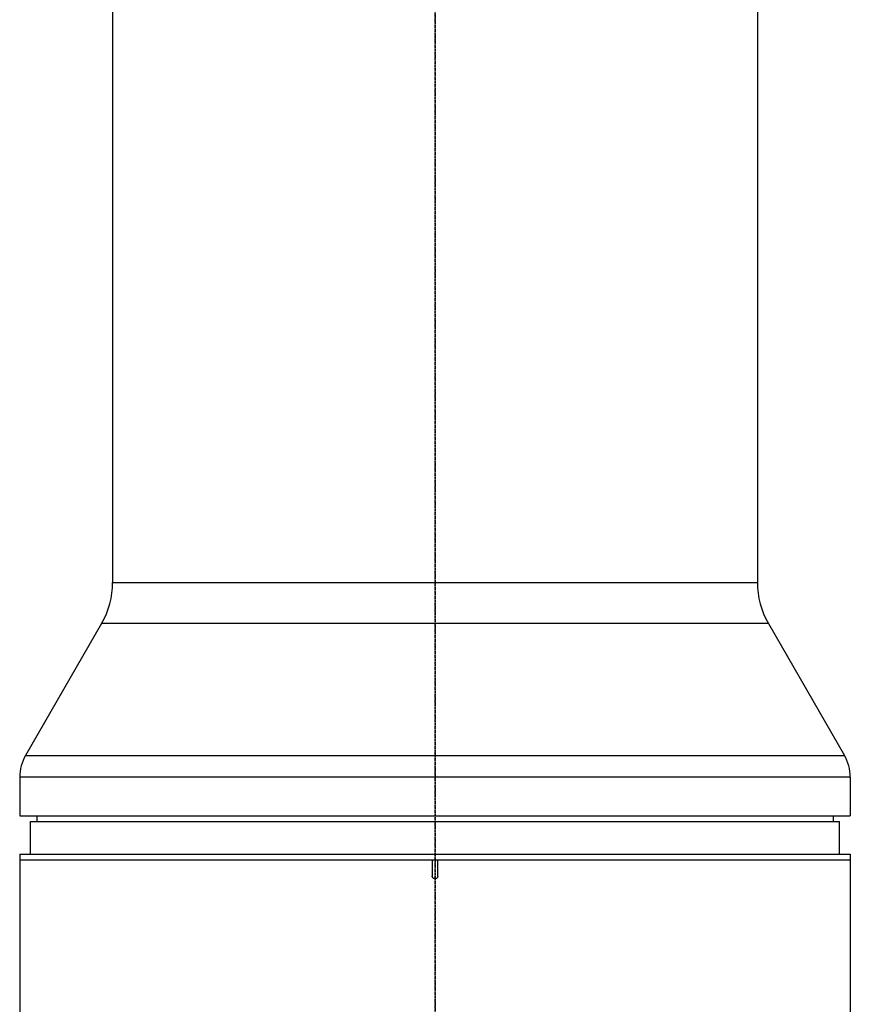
# Model space of a CAD drawing. Header units: millimetres. Extents: x 0 to 5219, y 0 to 2970.
# Tile 49 of 232: x 928 to 1080, y 1000 to 1180. Entities that reach past the tile are written whole.
import ezdxf

# ---------------------------------------------------------------- set-up
doc = ezdxf.new("R2010")
doc.units = ezdxf.units.MM
doc.header["$LTSCALE"] = 0.2
doc.linetypes.add('CENTER2', pattern=[1.125, 0.75, -0.125, 0.125, -0.125])
doc.layers.add('02_Center Line', color=1, linetype='CENTER2')

# ---------------------------------------------------------------- blocks, each defined once
blk = doc.blocks.new('A$Cbf5a9392')
for p, q in [((-59, 734.5), (-59, 336.2)), ((59, 734.5), (59, 336.2)), ((-59, 336.2), (59, 336.2)), ((-61.01, 328.7), (-74.93, 304.59)), ((61.01, 328.7), (-61.01, 328.7)), ((61.01, 328.7), (74.93, 304.59)), ((-74.93, 304.59), (74.93, 304.59)), ((76, 300.59), (-76, 300.59)), ((-76, 300.59), (-76, 293.5)), ((76, 300.59), (76, 293.5)), ((-76, 293.5), (76, 293.5)), ((-74, 292.5), (74, 292.5)), ((-74, 286.5), (-74, 292.5)), ((-72.87, 293.5), (-72.89, 292.5)), ((72.87, 293.5), (72.89, 292.5)), ((74, 286.5), (74, 292.5)), ((-76, 286.5), (-76, 194.13)), ((-76, 286.5), (76, 286.5)), ((76, 286.5), (76, 191.13)), ((-76, 285.5), (76, 285.5)), ((-0.5, 285.5), (-0.5, 282.5)), ((0.5, 282.5), (0.5, 285.5))]:
    blk.add_line(p, q)
for centre, radius, start, end in [((-74, 336.2), 15, 330, 0), ((74, 336.2), 15, 180, 210), ((-68, 300.59), 8, 150, 180), ((68, 300.59), 8, 0, 30)]:
    blk.add_arc(centre, radius, start, end)
blk.add_open_spline([(0.5, 282.5), (0.5, 282.44), (0.49, 282.39), (0.47, 282.33), (0.45, 282.28), (0.43, 282.23), (0.39, 282.19), (0.36, 282.14), (0.31, 282.11), (0.27, 282.08), (0.22, 282.05), (0.16, 282.02), (0.11, 282.01), (0.07, 282), (0.04, 282), (0, 282), (-0.06, 282), (-0.11, 282.01), (-0.17, 282.03), (-0.22, 282.05), (-0.27, 282.07), (-0.31, 282.11), (-0.36, 282.14), (-0.39, 282.19), (-0.42, 282.23), (-0.45, 282.28), (-0.48, 282.34), (-0.49, 282.39), (-0.5, 282.43), (-0.5, 282.46), (-0.5, 282.5)], degree=3, knots=[0, 0, 0, 0, 0.107469, 0.107469, 0.107469, 0.214937, 0.214937, 0.214937, 0.322407, 0.322407, 0.322407, 0.429878, 0.429878, 0.429878, 0.5, 0.5, 0.5, 0.607469, 0.607469, 0.607469, 0.714937, 0.714937, 0.714937, 0.822407, 0.822407, 0.822407, 0.929878, 0.929878, 0.929878, 1, 1, 1, 1])
at = {"layer": '02_Center Line'}
blk.add_line((0, 1565), (0, -20), dxfattribs=at)

msp = doc.modelspace()

# ---------------------------------------------------------------- linework, layer by layer
at = {"layer": '02_Center Line'}
msp.add_line((1004.425, 2290.824), (1004.425, 858.048), dxfattribs=at)

# ---------------------------------------------------------------- block references
msp.add_blockref('A$Cbf5a9392', (1004.454, 740.896))

doc.saveas('drawing.dxf')
